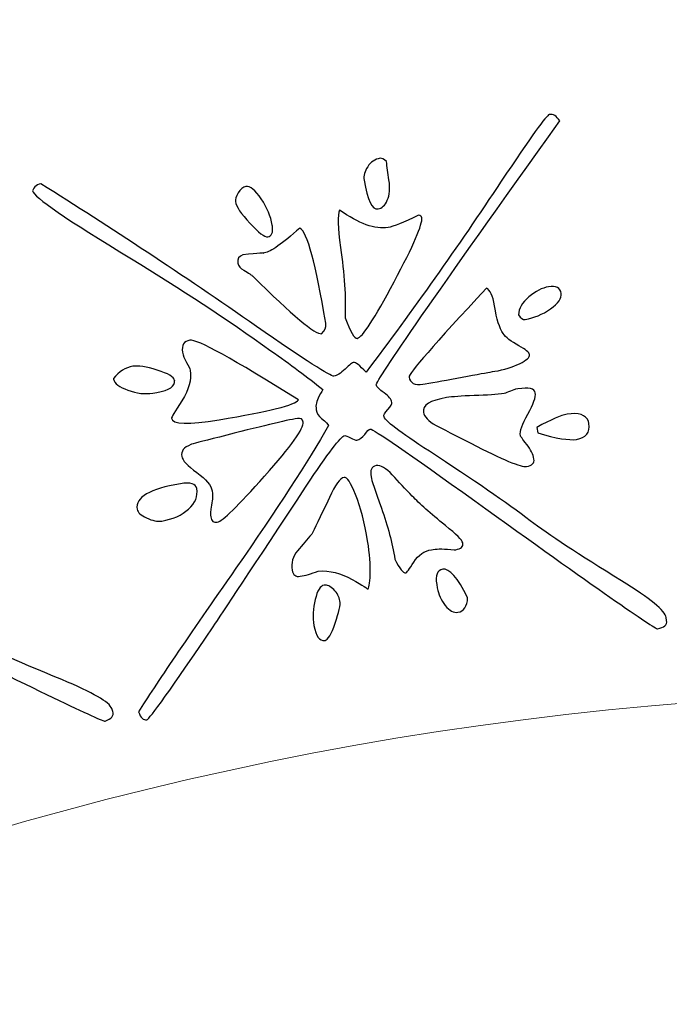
# Model space of a CAD drawing. Header units: millimetres. Extents: x -252 to 241, y -136 to 236.
# Tile 34 of 70: x -168.83 to -164.61, y 8.85 to 15.25. Entities that reach past the tile are written whole.
import ezdxf

# ---------------------------------------------------------------- set-up
doc = ezdxf.new("R2010")
doc.units = ezdxf.units.MM
doc.header["$MEASUREMENT"] = 0
doc.layers.add('Layer 1', color=7, linetype='Continuous')

msp = doc.modelspace()

# ---------------------------------------------------------------- linework, layer by layer
at = {"layer": 'Layer 1', "color": 3, "lineweight": 9}
for points, knots in [([(-73.4539, -53.3216), (-73.4539, -53.3216), (-73.4539, -56.715), (-73.4539, -56.715), (-73.4539, -56.715), (-80.2408, -56.715), (-80.2408, -56.715), (-80.2408, -56.715), (-80.2408, -53.3368), (-80.2408, -53.3368), (-80.2408, -53.3368), (-83.4412, -53.3368), (-83.4412, -53.3368), (-83.4412, -53.3368), (-83.4412, -56.715), (-83.4412, -56.715), (-83.4412, -56.715), (-87.0284, -56.715), (-87.0284, -56.715), (-87.0284, -56.715), (-87.0284, -53.3368), (-87.0284, -53.3368), (-87.0284, -53.3368), (-90.2288, -53.3368), (-90.2288, -53.3368), (-90.2288, -53.3368), (-90.2288, -56.715), (-90.2288, -56.715), (-90.2288, -56.715), (-93.8153, -56.715), (-93.8153, -56.715), (-93.8153, -56.715), (-93.8153, -53.3368), (-93.8153, -53.3368), (-93.8153, -53.3368), (-154.1665, -53.3368), (-154.1665, -53.3368), (-154.1665, -53.3368), (-154.1666, -56.715), (-154.1666, -56.715), (-154.1666, -56.715), (-157.7539, -56.715), (-157.7539, -56.715), (-157.7539, -56.715), (-157.7539, -53.3368), (-157.7539, -53.3368), (-157.7539, -53.3368), (-160.9543, -53.3368), (-160.9543, -53.3368), (-160.9543, -53.3368), (-160.9543, -56.715), (-160.9543, -56.715), (-160.9543, -56.715), (-164.5408, -56.715), (-164.5408, -56.715), (-164.5408, -56.715), (-164.5408, -53.3368), (-164.5408, -53.3368), (-164.5408, -53.3368), (-167.7412, -53.3368), (-167.7412, -53.3368), (-167.7412, -53.3368), (-167.7412, -56.715), (-167.7412, -56.715), (-167.7412, -56.715), (-171.3285, -56.715), (-171.3285, -56.715), (-171.3285, -56.715), (-171.3285, -53.3368), (-171.3285, -53.3368), (-171.3285, -53.3368), (-231.6645, -53.3368), (-231.6645, -53.3368), (-231.6645, -53.3368), (-231.6645, -56.715), (-231.6645, -56.715), (-231.6645, -56.715), (-235.2662, -56.715), (-235.2662, -56.715), (-235.2662, -56.715), (-235.2662, -53.3368), (-235.2662, -53.3368), (-235.2662, -53.3368), (-238.4666, -53.3368), (-238.4666, -53.3368), (-238.4666, -53.3368), (-238.4666, -56.715), (-238.4666, -56.715), (-238.4666, -56.715), (-242.0534, -56.715), (-242.0534, -56.715), (-242.0534, -56.715), (-242.0534, -53.3368), (-242.0534, -53.3368), (-242.0534, -53.3368), (-245.2538, -53.3368), (-245.2538, -53.3368), (-245.2538, -53.3368), (-245.2538, -56.715), (-245.2538, -56.715), (-245.2538, -56.715), (-252.0411, -56.715), (-252.0411, -56.715), (-252.0411, -56.715), (-252.0412, -53.3216), (-252.0412, -53.3216), (-252.0412, -53.3216), (-248.663, -53.3216), (-248.663, -53.3216), (-248.663, -53.3216), (-248.663, -50.1203), (-248.663, -50.1203), (-248.663, -50.1203), (-252.0412, -50.1203), (-252.0412, -50.1203), (-252.0412, -50.1203), (-252.0412, -46.5339), (-252.0412, -46.5339), (-252.0412, -46.5339), (-248.663, -46.5339), (-248.663, -46.5339), (-248.663, -46.5339), (-248.663, -43.3335), (-248.663, -43.3335), (-248.663, -43.3335), (-252.0412, -43.3335), (-252.0412, -43.3335), (-252.0412, -43.3335), (-252.0412, -39.747), (-252.0412, -39.747), (-252.0412, -39.747), (-248.663, -39.747), (-248.663, -39.747), (-248.663, -39.747), (-248.663, 17.2489), (-248.663, 17.2489), (-248.663, 17.2489), (-252.0412, 17.2489), (-252.0412, 17.2489), (-252.0412, 17.2489), (-252.0412, 20.8354), (-252.0412, 20.8354), (-252.0412, 20.8354), (-248.663, 20.8354), (-248.663, 20.8354), (-248.663, 20.8354), (-248.663, 24.0366), (-248.663, 24.0366), (-248.663, 24.0366), (-252.0412, 24.0366), (-252.0412, 24.0366), (-252.0412, 24.0366), (-252.0412, 27.6231), (-252.0412, 27.6231), (-252.0412, 27.6231), (-248.663, 27.6231), (-248.663, 27.6231), (-248.663, 27.6231), (-248.663, 30.8235), (-248.663, 30.8235), (-248.663, 30.8235), (-252.0412, 30.8235), (-252.0412, 30.8235), (-252.0412, 30.8235), (-252.0412, 34.217), (-252.0412, 34.217), (-252.0412, 34.217), (-245.2539, 34.217), (-245.2539, 34.217), (-245.2539, 34.217), (-245.2538, 30.8388), (-245.2538, 30.8388), (-245.2538, 30.8388), (-242.0534, 30.8388), (-242.0534, 30.8388), (-242.0534, 30.8388), (-242.0534, 34.217), (-242.0534, 34.217), (-242.0534, 34.217), (-238.4666, 34.217), (-238.4666, 34.217), (-238.4666, 34.217), (-238.4666, 30.8388), (-238.4666, 30.8388), (-238.4666, 30.8388), (-235.2662, 30.8388), (-235.2662, 30.8388), (-235.2662, 30.8388), (-235.2662, 34.217), (-235.2662, 34.217), (-235.2662, 34.217), (-231.6645, 34.217), (-231.6645, 34.217), (-231.6645, 34.217), (-231.6645, 30.8388), (-231.6645, 30.8388), (-231.6645, 30.8388), (-171.1346, 30.8388), (-171.1346, 30.8388), (-171.1346, 30.8388), (-171.1346, 34.217), (-171.1346, 34.217), (-171.1346, 34.217), (-167.7412, 34.217), (-167.7412, 34.217), (-167.7412, 34.217), (-167.7412, 30.8388), (-167.7412, 30.8388), (-167.7412, 30.8388), (-164.5408, 30.8388), (-164.5408, 30.8388), (-164.5408, 30.8388), (-164.5408, 34.217), (-164.5408, 34.217), (-164.5408, 34.217), (-160.9543, 34.217), (-160.9543, 34.217), (-160.9543, 34.217), (-160.9543, 30.8388), (-160.9543, 30.8388), (-160.9543, 30.8388), (-157.7539, 30.8388), (-157.7539, 30.8388), (-157.7539, 30.8388), (-157.7539, 34.217), (-157.7539, 34.217), (-157.7539, 34.217), (-154.1666, 34.217), (-154.1666, 34.217), (-154.1666, 34.217), (-154.1666, 30.8388), (-154.1666, 30.8388), (-154.1666, 30.8388), (-93.8154, 30.8388), (-93.8154, 30.8388), (-93.8154, 30.8388), (-93.8153, 34.217), (-93.8153, 34.217), (-93.8153, 34.217), (-90.2288, 34.217), (-90.2288, 34.217), (-90.2288, 34.217), (-90.2288, 30.8388), (-90.2288, 30.8388), (-90.2288, 30.8388), (-87.0284, 30.8388), (-87.0284, 30.8388), (-87.0284, 30.8388), (-87.0284, 34.217), (-87.0284, 34.217), (-87.0284, 34.217), (-83.4412, 34.217), (-83.4412, 34.217), (-83.4412, 34.217), (-83.4412, 30.8388), (-83.4412, 30.8388), (-83.4412, 30.8388), (-80.2408, 30.8388), (-80.2408, 30.8388), (-80.2408, 30.8388), (-80.2408, 34.217), (-80.2408, 34.217), (-80.2408, 34.217), (-73.4539, 34.217), (-73.4539, 34.217), (-73.4539, 34.217), (-73.4539, 30.8235), (-73.4539, 30.8235), (-73.4539, 30.8235), (-76.8321, 30.8235), (-76.8321, 30.8235), (-76.8321, 30.8235), (-76.8321, 27.6231), (-76.8321, 27.6231), (-76.8321, 27.6231), (-73.4539, 27.6231), (-73.4539, 27.6231), (-73.4539, 27.6231), (-73.4539, 24.0366), (-73.4539, 24.0366), (-73.4539, 24.0366), (-76.8321, 24.0366), (-76.8321, 24.0366), (-76.8321, 24.0366), (-76.8321, 20.8354), (-76.8321, 20.8354), (-76.8321, 20.8354), (-73.4539, 20.8354), (-73.4539, 20.8354), (-73.4539, 20.8354), (-73.4539, 17.2489), (-73.4539, 17.2489), (-73.4539, 17.2489), (-76.8321, 17.2489), (-76.8321, 17.2489), (-76.8321, 17.2489), (-76.8321, -39.747), (-76.8321, -39.747), (-76.8321, -39.747), (-73.4539, -39.747), (-73.4539, -39.747), (-73.4539, -39.747), (-73.4539, -43.3335), (-73.4539, -43.3335), (-73.4539, -43.3335), (-76.8321, -43.3335), (-76.8321, -43.3335), (-76.8321, -43.3335), (-76.8321, -46.5339), (-76.8321, -46.5339), (-76.8321, -46.5339), (-73.4539, -46.5339), (-73.4539, -46.5339), (-73.4539, -46.5339), (-73.4539, -50.1203), (-73.4539, -50.1203), (-73.4539, -50.1203), (-76.8321, -50.1203), (-76.8321, -50.1203), (-76.8321, -50.1203), (-76.8321, -53.3216), (-76.8321, -53.3216), (-76.8321, -53.3216), (-73.4539, -53.3216), (-73.4539, -53.3216)], [0, 0, 0, 0, 0.009259, 0.009259, 0.009259, 0.018519, 0.018519, 0.018519, 0.027778, 0.027778, 0.027778, 0.037037, 0.037037, 0.037037, 0.046296, 0.046296, 0.046296, 0.055556, 0.055556, 0.055556, 0.064815, 0.064815, 0.064815, 0.074074, 0.074074, 0.074074, 0.083333, 0.083333, 0.083333, 0.092593, 0.092593, 0.092593, 0.101852, 0.101852, 0.101852, 0.111111, 0.111111, 0.111111, 0.12037, 0.12037, 0.12037, 0.12963, 0.12963, 0.12963, 0.138889, 0.138889, 0.138889, 0.148148, 0.148148, 0.148148, 0.157407, 0.157407, 0.157407, 0.166667, 0.166667, 0.166667, 0.175926, 0.175926, 0.175926, 0.185185, 0.185185, 0.185185, 0.194444, 0.194444, 0.194444, 0.203704, 0.203704, 0.203704, 0.212963, 0.212963, 0.212963, 0.222222, 0.222222, 0.222222, 0.231481, 0.231481, 0.231481, 0.240741, 0.240741, 0.240741, 0.25, 0.25, 0.25, 0.259259, 0.259259, 0.259259, 0.268519, 0.268519, 0.268519, 0.277778, 0.277778, 0.277778, 0.287037, 0.287037, 0.287037, 0.296296, 0.296296, 0.296296, 0.305556, 0.305556, 0.305556, 0.314815, 0.314815, 0.314815, 0.324074, 0.324074, 0.324074, 0.333333, 0.333333, 0.333333, 0.342593, 0.342593, 0.342593, 0.351852, 0.351852, 0.351852, 0.361111, 0.361111, 0.361111, 0.37037, 0.37037, 0.37037, 0.37963, 0.37963, 0.37963, 0.388889, 0.388889, 0.388889, 0.398148, 0.398148, 0.398148, 0.407407, 0.407407, 0.407407, 0.416667, 0.416667, 0.416667, 0.425926, 0.425926, 0.425926, 0.435185, 0.435185, 0.435185, 0.444444, 0.444444, 0.444444, 0.453704, 0.453704, 0.453704, 0.462963, 0.462963, 0.462963, 0.472222, 0.472222, 0.472222, 0.481481, 0.481481, 0.481481, 0.490741, 0.490741, 0.490741, 0.5, 0.5, 0.5, 0.509259, 0.509259, 0.509259, 0.518519, 0.518519, 0.518519, 0.527778, 0.527778, 0.527778, 0.537037, 0.537037, 0.537037, 0.546296, 0.546296, 0.546296, 0.555556, 0.555556, 0.555556, 0.564815, 0.564815, 0.564815, 0.574074, 0.574074, 0.574074, 0.583333, 0.583333, 0.583333, 0.592593, 0.592593, 0.592593, 0.601852, 0.601852, 0.601852, 0.611111, 0.611111, 0.611111, 0.62037, 0.62037, 0.62037, 0.62963, 0.62963, 0.62963, 0.638889, 0.638889, 0.638889, 0.648148, 0.648148, 0.648148, 0.657407, 0.657407, 0.657407, 0.666667, 0.666667, 0.666667, 0.675926, 0.675926, 0.675926, 0.685185, 0.685185, 0.685185, 0.694444, 0.694444, 0.694444, 0.703704, 0.703704, 0.703704, 0.712963, 0.712963, 0.712963, 0.722222, 0.722222, 0.722222, 0.731481, 0.731481, 0.731481, 0.740741, 0.740741, 0.740741, 0.75, 0.75, 0.75, 0.759259, 0.759259, 0.759259, 0.768519, 0.768519, 0.768519, 0.777778, 0.777778, 0.777778, 0.787037, 0.787037, 0.787037, 0.796296, 0.796296, 0.796296, 0.805556, 0.805556, 0.805556, 0.814815, 0.814815, 0.814815, 0.824074, 0.824074, 0.824074, 0.833333, 0.833333, 0.833333, 0.842593, 0.842593, 0.842593, 0.851852, 0.851852, 0.851852, 0.861111, 0.861111, 0.861111, 0.87037, 0.87037, 0.87037, 0.87963, 0.87963, 0.87963, 0.888889, 0.888889, 0.888889, 0.898148, 0.898148, 0.898148, 0.907407, 0.907407, 0.907407, 0.916667, 0.916667, 0.916667, 0.925926, 0.925926, 0.925926, 0.935185, 0.935185, 0.935185, 0.944444, 0.944444, 0.944444, 0.953704, 0.953704, 0.953704, 0.962963, 0.962963, 0.962963, 0.972222, 0.972222, 0.972222, 0.981481, 0.981481, 0.981481, 0.990741, 0.990741, 0.990741, 1, 1, 1, 1]), ([(-184.8769, -11.249), (-184.8769, 0.965), (-174.9616, 10.8812), (-162.7476, 10.8812), (-150.5336, 10.8812), (-140.6174, 0.965), (-140.6174, -11.249), (-140.6174, -23.4622), (-150.5336, -33.3783), (-162.7476, -33.3783), (-174.9616, -33.3783), (-184.8769, -23.4621), (-184.8769, -11.249)], [0, 0, 0, 0, 0.25, 0.25, 0.25, 0.5, 0.5, 0.5, 0.75, 0.75, 0.75, 1, 1, 1, 1])]:
    msp.add_open_spline(points, degree=3, knots=knots, dxfattribs=at)
at = {"layer": 'Layer 1', "color": 5}
for points, knots in [([(-164.6314, 11.3483), (-164.6266, 11.3191), (-164.646, 11.3013), (-164.6903, 11.2941), (-164.707, 11.2914), (-165.1031, 11.5681), (-165.877, 12.1245), (-166.3135, 12.4383), (-166.5406, 12.5943), (-166.5573, 12.5915), (-166.5648, 12.5903), (-166.5767, 12.5789), (-166.5929, 12.5574), (-166.6099, 12.5357), (-166.626, 12.5237), (-166.6435, 12.5208), (-166.6535, 12.5192), (-166.6672, 12.5238), (-166.6852, 12.5346), (-166.7033, 12.5454), (-166.7161, 12.5501), (-166.7227, 12.5491), (-166.7478, 12.545), (-166.8311, 12.4353), (-166.9734, 12.2199), (-167.32, 11.6948), (-167.5216, 11.3908), (-167.5781, 11.306), (-167.8483, 10.9067), (-167.9921, 10.7056), (-168.0088, 10.7028), (-168.0305, 10.6992), (-168.0487, 10.716), (-168.0626, 10.7541), (-167.9532, 10.9298), (-167.7423, 11.2406), (-167.4301, 11.6871), (-167.1626, 12.0714), (-166.9618, 12.3805), (-166.8277, 12.6152), (-166.8313, 12.6215), (-166.8459, 12.6371), (-166.8728, 12.6602), (-166.8927, 12.6767), (-166.9044, 12.6962), (-166.908, 12.7179), (-166.9128, 12.7471), (-166.9071, 12.7755), (-166.8903, 12.804), (-166.8734, 12.8316), (-166.8655, 12.8467), (-166.8659, 12.8492), (-166.9636, 12.9276), (-167.0761, 13.0122), (-167.2031, 13.1012), (-167.487, 13.3053), (-167.7888, 13.5039), (-168.1078, 13.6971), (-168.5297, 13.9533), (-168.7443, 14.1009), (-168.7506, 14.1394), (-168.7514, 14.1444), (-168.7468, 14.1529), (-168.7359, 14.165), (-168.7257, 14.1761), (-168.7123, 14.1834), (-168.6981, 14.1858), (-168.2442, 13.9022), (-167.7768, 13.5934), (-167.2967, 13.2593), (-166.9813, 13.0406), (-166.8135, 12.9325), (-166.7934, 12.9358), (-166.7742, 12.9389), (-166.7492, 12.9542), (-166.7203, 12.9821), (-166.6913, 13.0092), (-166.673, 13.0233), (-166.6655, 13.0245), (-166.653, 13.0265), (-166.6264, 13.006), (-166.5841, 12.9623), (-166.2815, 13.3626), (-165.9887, 13.776), (-165.7058, 14.2023), (-165.5149, 14.4883), (-165.4108, 14.6332), (-165.394, 14.6359), (-165.3689, 14.64), (-165.347, 14.6264), (-165.3263, 14.5946), (-166.1249, 13.4758), (-166.5221, 12.9038), (-166.5181, 12.8796), (-166.5161, 12.8671), (-166.4995, 12.85), (-166.4676, 12.8278), (-166.4365, 12.8054), (-166.4193, 12.7842), (-166.4162, 12.765), (-166.415, 12.7575), (-166.4236, 12.7423), (-166.4431, 12.7194), (-166.4615, 12.6958), (-166.4705, 12.6823), (-166.4697, 12.6773), (-166.4649, 12.6481), (-166.3658, 12.5716), (-166.1731, 12.4478), (-165.8879, 12.2619), (-165.6694, 12.1115), (-165.5175, 11.9956), (-165.4002, 11.9075), (-165.2029, 11.7768), (-164.9244, 11.6053), (-164.7382, 11.4899), (-164.6413, 11.4114), (-164.6341, 11.3671), (-164.6341, 11.3671), (-164.6314, 11.3483), (-164.6314, 11.3483)], [0, 0, 0, 0, 0.025, 0.025, 0.025, 0.05, 0.05, 0.05, 0.075, 0.075, 0.075, 0.1, 0.1, 0.1, 0.125, 0.125, 0.125, 0.15, 0.15, 0.15, 0.175, 0.175, 0.175, 0.2, 0.2, 0.2, 0.225, 0.225, 0.225, 0.25, 0.25, 0.25, 0.275, 0.275, 0.275, 0.3, 0.3, 0.3, 0.325, 0.325, 0.325, 0.35, 0.35, 0.35, 0.375, 0.375, 0.375, 0.4, 0.4, 0.4, 0.425, 0.425, 0.425, 0.45, 0.45, 0.45, 0.475, 0.475, 0.475, 0.5, 0.5, 0.5, 0.525, 0.525, 0.525, 0.55, 0.55, 0.55, 0.575, 0.575, 0.575, 0.6, 0.6, 0.6, 0.625, 0.625, 0.625, 0.65, 0.65, 0.65, 0.675, 0.675, 0.675, 0.7, 0.7, 0.7, 0.725, 0.725, 0.725, 0.75, 0.75, 0.75, 0.775, 0.775, 0.775, 0.8, 0.8, 0.8, 0.825, 0.825, 0.825, 0.85, 0.85, 0.85, 0.875, 0.875, 0.875, 0.9, 0.9, 0.9, 0.925, 0.925, 0.925, 0.95, 0.95, 0.95, 0.975, 0.975, 0.975, 1, 1, 1, 1]), ([(-166.4513, 14.3314), (-166.4482, 14.2967), (-166.4433, 14.2564), (-166.4358, 14.2104), (-166.4269, 14.1561), (-166.4301, 14.1127), (-166.4461, 14.0792), (-166.4611, 14.045), (-166.482, 14.0261), (-166.5063, 14.0222), (-166.5447, 14.0159), (-166.5756, 14.0786), (-166.597, 14.2098), (-166.6014, 14.2365), (-166.5933, 14.2662), (-166.5735, 14.2969), (-166.5536, 14.3276), (-166.5266, 14.3457), (-166.4923, 14.3513), (-166.4823, 14.3529), (-166.4691, 14.3457), (-166.4513, 14.3314)], [0, 0, 0, 0, 0.142857, 0.142857, 0.142857, 0.285714, 0.285714, 0.285714, 0.428571, 0.428571, 0.428571, 0.571429, 0.571429, 0.571429, 0.714286, 0.714286, 0.714286, 0.857143, 0.857143, 0.857143, 1, 1, 1, 1]), ([(-167.1931, 13.9099), (-167.1864, 13.869), (-167.1964, 13.8459), (-167.2231, 13.8415), (-167.2432, 13.8382), (-167.2813, 13.8672), (-167.3386, 13.929), (-167.3967, 13.9907), (-167.4276, 14.038), (-167.4328, 14.0697), (-167.4351, 14.0839), (-167.4298, 14.1037), (-167.4147, 14.1267), (-167.3997, 14.1506), (-167.384, 14.1643), (-167.3664, 14.1672), (-167.3372, 14.172), (-167.3036, 14.1449), (-167.265, 14.0877), (-167.2273, 14.0304), (-167.2034, 13.9734), (-167.1943, 13.9174), (-167.1943, 13.9174), (-167.1931, 13.9099), (-167.1931, 13.9099)], [0, 0, 0, 0, 0.125, 0.125, 0.125, 0.25, 0.25, 0.25, 0.375, 0.375, 0.375, 0.5, 0.5, 0.5, 0.625, 0.625, 0.625, 0.75, 0.75, 0.75, 0.875, 0.875, 0.875, 1, 1, 1, 1]), ([(-166.2222, 13.9639), (-166.2158, 13.9246), (-166.2755, 13.7862), (-166.4021, 13.5476), (-166.5287, 13.309), (-166.6083, 13.187), (-166.6425, 13.1814), (-166.6592, 13.1787), (-166.6854, 13.2233), (-166.721, 13.3153), (-166.7153, 13.4483), (-166.7248, 13.6012), (-166.7502, 13.7721), (-166.7689, 13.902), (-166.7708, 13.9823), (-166.7564, 14.0147), (-166.6311, 13.9254), (-166.5263, 13.8876), (-166.4411, 13.9015), (-166.4068, 13.9071), (-166.3418, 13.934), (-166.2442, 13.9826), (-166.2317, 13.9795), (-166.2238, 13.9731), (-166.2223, 13.9639), (-166.2223, 13.9639), (-166.2222, 13.9639), (-166.2222, 13.9639)], [0, 0, 0, 0, 0.111111, 0.111111, 0.111111, 0.222222, 0.222222, 0.222222, 0.333333, 0.333333, 0.333333, 0.444444, 0.444444, 0.444444, 0.555556, 0.555556, 0.555556, 0.666667, 0.666667, 0.666667, 0.777778, 0.777778, 0.777778, 0.888889, 0.888889, 0.888889, 1, 1, 1, 1]), ([(-168.2303, 10.7576), (-168.2209, 10.7295), (-168.2379, 10.7086), (-168.2797, 10.6946), (-168.2958, 10.6892), (-168.7314, 10.8983), (-169.5849, 11.3224), (-170.0664, 11.5616), (-170.3156, 11.6788), (-170.3317, 11.6734), (-170.3389, 11.671), (-170.3488, 11.6578), (-170.3621, 11.6337), (-170.3746, 11.6098), (-170.3893, 11.5951), (-170.4054, 11.5897), (-170.415, 11.5865), (-170.4292, 11.5888), (-170.4488, 11.5966), (-170.4684, 11.6043), (-170.4818, 11.607), (-170.489, 11.6045), (-170.5123, 11.5967), (-170.5768, 11.475), (-170.6822, 11.2386), (-170.9405, 10.665), (-171.0901, 10.3315), (-171.1317, 10.2399), (-171.3338, 9.8022), (-171.4433, 9.5805), (-171.4594, 9.5751), (-171.4803, 9.5681), (-171.5009, 9.5817), (-171.5208, 9.617), (-171.441, 9.8073), (-171.2841, 10.1485), (-171.0473, 10.6399), (-170.8451, 11.0616), (-170.6971, 11.3998), (-170.6024, 11.6523), (-170.6072, 11.6587), (-170.6241, 11.6718), (-170.6544, 11.6902), (-170.6767, 11.7033), (-170.6914, 11.7206), (-170.6984, 11.7415), (-170.7078, 11.7696), (-170.7068, 11.7985), (-170.6946, 11.8285), (-170.6826, 11.8593), (-170.6773, 11.8754), (-170.6779, 11.877), (-170.7873, 11.9394), (-170.912, 12.0047), (-171.0524, 12.0718), (-171.3647, 12.2276), (-171.6947, 12.3749), (-172.0404, 12.5132), (-172.4992, 12.6984), (-172.7341, 12.8097), (-172.7465, 12.8467), (-172.7481, 12.8515), (-172.7449, 12.8606), (-172.7359, 12.8735), (-172.7279, 12.8869), (-172.7167, 12.896), (-172.7022, 12.9009), (-172.2085, 12.6944), (-171.6974, 12.4651), (-171.1695, 12.2129), (-170.8226, 12.0472), (-170.6398, 11.9684), (-170.6206, 11.9749), (-170.6021, 11.9811), (-170.5808, 11.9999), (-170.5557, 12.0316), (-170.5317, 12.0638), (-170.5159, 12.0807), (-170.5087, 12.0831), (-170.4975, 12.0869), (-170.4672, 12.0712), (-170.4184, 12.0349), (-170.1844, 12.4789), (-169.962, 12.9332), (-169.7519, 13.4004), (-169.6097, 13.7135), (-169.5303, 13.8732), (-169.5143, 13.8786), (-169.491, 13.8864), (-169.4664, 13.8768), (-169.4417, 13.8485), (-170.0483, 12.6156), (-170.3479, 11.987), (-170.3401, 11.9638), (-170.3361, 11.9518), (-170.317, 11.9376), (-170.2827, 11.9206), (-170.2484, 11.9036), (-170.2272, 11.8857), (-170.221, 11.8672), (-170.2186, 11.86), (-170.2255, 11.8434), (-170.2402, 11.8179), (-170.2546, 11.7916), (-170.2612, 11.7769), (-170.2596, 11.7721), (-170.2502, 11.744), (-170.1408, 11.6843), (-169.9298, 11.5935), (-169.6183, 11.4561), (-169.3784, 11.3429), (-169.2098, 11.2531), (-169.0806, 11.1849), (-168.864, 11.088), (-168.5614, 10.9637), (-168.359, 10.8799), (-168.2505, 10.8172), (-168.2364, 10.7755), (-168.2364, 10.7755), (-168.2303, 10.7576), (-168.2303, 10.7576)], [0, 0, 0, 0, 0.025, 0.025, 0.025, 0.05, 0.05, 0.05, 0.075, 0.075, 0.075, 0.1, 0.1, 0.1, 0.125, 0.125, 0.125, 0.15, 0.15, 0.15, 0.175, 0.175, 0.175, 0.2, 0.2, 0.2, 0.225, 0.225, 0.225, 0.25, 0.25, 0.25, 0.275, 0.275, 0.275, 0.3, 0.3, 0.3, 0.325, 0.325, 0.325, 0.35, 0.35, 0.35, 0.375, 0.375, 0.375, 0.4, 0.4, 0.4, 0.425, 0.425, 0.425, 0.45, 0.45, 0.45, 0.475, 0.475, 0.475, 0.5, 0.5, 0.5, 0.525, 0.525, 0.525, 0.55, 0.55, 0.55, 0.575, 0.575, 0.575, 0.6, 0.6, 0.6, 0.625, 0.625, 0.625, 0.65, 0.65, 0.65, 0.675, 0.675, 0.675, 0.7, 0.7, 0.7, 0.725, 0.725, 0.725, 0.75, 0.75, 0.75, 0.775, 0.775, 0.775, 0.8, 0.8, 0.8, 0.825, 0.825, 0.825, 0.85, 0.85, 0.85, 0.875, 0.875, 0.875, 0.9, 0.9, 0.9, 0.925, 0.925, 0.925, 0.95, 0.95, 0.95, 0.975, 0.975, 0.975, 1, 1, 1, 1]), ([(-166.8453, 13.2727), (-166.842, 13.2526), (-166.8507, 13.2324), (-166.8731, 13.2115), (-166.914, 13.2048), (-167.0631, 13.3297), (-167.3203, 13.5854), (-167.3264, 13.5913), (-167.3457, 13.6044), (-167.3791, 13.6247), (-167.4015, 13.6356), (-167.4134, 13.6508), (-167.4167, 13.6709), (-167.4211, 13.6976), (-167.4103, 13.7157), (-167.3844, 13.7251), (-167.2812, 13.7342), (-167.2381, 13.7379), (-167.2548, 13.7351), (-167.2548, 13.7351), (-167.2438, 13.7369), (-167.2438, 13.7369), (-167.2045, 13.7433), (-167.1284, 13.7969), (-167.0145, 13.8979), (-166.9659, 13.8733), (-166.9099, 13.6671), (-166.8465, 13.2794), (-166.8465, 13.2794), (-166.8453, 13.2727), (-166.8453, 13.2727)], [0, 0, 0, 0, 0.1, 0.1, 0.1, 0.2, 0.2, 0.2, 0.3, 0.3, 0.3, 0.4, 0.4, 0.4, 0.5, 0.5, 0.5, 0.6, 0.6, 0.6, 0.7, 0.7, 0.7, 0.8, 0.8, 0.8, 0.9, 0.9, 0.9, 1, 1, 1, 1]), ([(-165.522, 13.0755), (-165.5193, 13.0588), (-165.5409, 13.039), (-165.587, 13.0168), (-165.6338, 12.9937), (-165.6869, 12.9773), (-165.7479, 12.9673), (-165.7479, 12.9673), (-165.763, 12.9649), (-165.763, 12.9649), (-165.7964, 12.9594), (-165.8623, 12.9478), (-165.9597, 12.9293), (-166.0571, 12.9108), (-166.1371, 12.8969), (-166.2006, 12.8865), (-166.2006, 12.8865), (-166.2148, 12.8842), (-166.2148, 12.8842), (-166.2683, 12.8755), (-166.2982, 12.8903), (-166.3046, 12.9296), (-166.3082, 12.9513), (-166.1405, 13.1434), (-165.8027, 13.5067), (-165.7782, 13.4987), (-165.7607, 13.4595), (-165.7496, 13.3918), (-165.7357, 13.3066), (-165.7173, 13.2469), (-165.6946, 13.2129), (-165.6777, 13.1882), (-165.6433, 13.1612), (-165.5913, 13.132), (-165.5472, 13.1092), (-165.5245, 13.0906), (-165.522, 13.0756), (-165.522, 13.0756), (-165.522, 13.0755), (-165.522, 13.0755)], [0, 0, 0, 0, 0.076923, 0.076923, 0.076923, 0.153846, 0.153846, 0.153846, 0.230769, 0.230769, 0.230769, 0.307692, 0.307692, 0.307692, 0.384615, 0.384615, 0.384615, 0.461538, 0.461538, 0.461538, 0.538462, 0.538462, 0.538462, 0.615385, 0.615385, 0.615385, 0.692308, 0.692308, 0.692308, 0.769231, 0.769231, 0.769231, 0.846154, 0.846154, 0.846154, 0.923077, 0.923077, 0.923077, 1, 1, 1, 1]), ([(-165.3168, 13.4737), (-165.3116, 13.4419), (-165.3344, 13.4082), (-165.386, 13.3723), (-165.4376, 13.3364), (-165.4931, 13.3136), (-165.5516, 13.3041), (-165.5658, 13.3018), (-165.5803, 13.3114), (-165.5942, 13.334), (-165.5931, 13.3745), (-165.5703, 13.4134), (-165.5266, 13.4506), (-165.4829, 13.4878), (-165.4401, 13.5093), (-165.3983, 13.5162), (-165.3498, 13.5241), (-165.3227, 13.5105), (-165.3167, 13.4738), (-165.3167, 13.4738), (-165.3168, 13.4737), (-165.3168, 13.4737)], [0, 0, 0, 0, 0.142857, 0.142857, 0.142857, 0.285714, 0.285714, 0.285714, 0.428571, 0.428571, 0.428571, 0.571429, 0.571429, 0.571429, 0.714286, 0.714286, 0.714286, 0.857143, 0.857143, 0.857143, 1, 1, 1, 1]), ([(-167.0242, 12.7819), (-167.0411, 12.7491), (-167.2133, 12.7055), (-167.5392, 12.6522), (-167.7389, 12.6196), (-167.8423, 12.6224), (-167.8487, 12.6617), (-167.8495, 12.6667), (-167.8274, 12.7046), (-167.7807, 12.7758), (-167.735, 12.8476), (-167.7174, 12.9131), (-167.7273, 12.9741), (-167.7289, 12.9841), (-167.7368, 13.0009), (-167.7502, 13.0253), (-167.7643, 13.0487), (-167.773, 13.0705), (-167.7763, 13.0905), (-167.7838, 13.1365), (-167.7676, 13.1631), (-167.7291, 13.1694), (-167.6823, 13.177), (-167.4475, 13.0473), (-167.024, 12.7819), (-167.024, 12.7819), (-167.0242, 12.7819), (-167.0242, 12.7819)], [0, 0, 0, 0, 0.111111, 0.111111, 0.111111, 0.222222, 0.222222, 0.222222, 0.333333, 0.333333, 0.333333, 0.444444, 0.444444, 0.444444, 0.555556, 0.555556, 0.555556, 0.666667, 0.666667, 0.666667, 0.777778, 0.777778, 0.777778, 0.888889, 0.888889, 0.888889, 1, 1, 1, 1]), ([(-167.829, 12.9086), (-167.8227, 12.8702), (-167.8612, 12.8433), (-167.9439, 12.8298), (-167.9439, 12.8298), (-167.969, 12.8256), (-167.969, 12.8256), (-168.0208, 12.8171), (-168.0751, 12.8237), (-168.1317, 12.8445), (-168.1891, 12.8651), (-168.2195, 12.8885), (-168.224, 12.9161), (-168.224, 12.9161), (-168.2245, 12.9194), (-168.2245, 12.9194), (-168.19, 12.9654), (-168.148, 12.992), (-168.0987, 13), (-168.0653, 13.0055), (-168.0124, 12.9969), (-167.9411, 12.9751), (-167.8696, 12.9525), (-167.8327, 12.9311), (-167.829, 12.9085), (-167.829, 12.9085), (-167.829, 12.9086), (-167.829, 12.9086)], [0, 0, 0, 0, 0.111111, 0.111111, 0.111111, 0.222222, 0.222222, 0.222222, 0.333333, 0.333333, 0.333333, 0.444444, 0.444444, 0.444444, 0.555556, 0.555556, 0.555556, 0.666667, 0.666667, 0.666667, 0.777778, 0.777778, 0.777778, 0.888889, 0.888889, 0.888889, 1, 1, 1, 1]), ([(-165.4847, 12.8268), (-165.4803, 12.8001), (-165.4969, 12.7545), (-165.5334, 12.6893), (-165.5708, 12.624), (-165.5864, 12.5777), (-165.5816, 12.5484), (-165.5812, 12.5459), (-165.5679, 12.5275), (-165.5407, 12.4925), (-165.5137, 12.4583), (-165.4982, 12.4265), (-165.4934, 12.3973), (-165.489, 12.3706), (-165.5052, 12.3542), (-165.542, 12.3482), (-165.5754, 12.3427), (-165.6969, 12.3932), (-165.9038, 12.4992), (-166.0489, 12.5733), (-166.1239, 12.6125), (-166.1296, 12.6159), (-166.1799, 12.6454), (-166.2068, 12.6736), (-166.2112, 12.7004), (-166.2188, 12.7472), (-166.1691, 12.7785), (-166.0613, 12.7961), (-166.0245, 12.8021), (-165.9652, 12.8067), (-165.8816, 12.8092), (-165.7979, 12.8117), (-165.7335, 12.8163), (-165.6867, 12.8239), (-165.6775, 12.8254), (-165.6637, 12.8302), (-165.6462, 12.8382), (-165.6285, 12.8454), (-165.6172, 12.8498), (-165.613, 12.8505), (-165.613, 12.8505), (-165.598, 12.8529), (-165.598, 12.8529), (-165.527, 12.8645), (-165.4896, 12.856), (-165.4848, 12.8268), (-165.4848, 12.8268), (-165.4847, 12.8268), (-165.4847, 12.8268)], [0, 0, 0, 0, 0.0625, 0.0625, 0.0625, 0.125, 0.125, 0.125, 0.1875, 0.1875, 0.1875, 0.25, 0.25, 0.25, 0.3125, 0.3125, 0.3125, 0.375, 0.375, 0.375, 0.4375, 0.4375, 0.4375, 0.5, 0.5, 0.5, 0.5625, 0.5625, 0.5625, 0.625, 0.625, 0.625, 0.6875, 0.6875, 0.6875, 0.75, 0.75, 0.75, 0.8125, 0.8125, 0.8125, 0.875, 0.875, 0.875, 0.9375, 0.9375, 0.9375, 1, 1, 1, 1]), ([(-165.1374, 12.6279), (-165.1278, 12.5694), (-165.1548, 12.535), (-165.2175, 12.5247), (-165.2643, 12.5171), (-165.348, 12.5308), (-165.4689, 12.5668), (-165.4689, 12.5668), (-165.4748, 12.6027), (-165.4748, 12.6027), (-165.3826, 12.6529), (-165.3178, 12.6815), (-165.2786, 12.688), (-165.2026, 12.7004), (-165.1563, 12.6848), (-165.14, 12.6429), (-165.14, 12.6429), (-165.1374, 12.6279), (-165.1374, 12.6279)], [0, 0, 0, 0, 0.166667, 0.166667, 0.166667, 0.333333, 0.333333, 0.333333, 0.5, 0.5, 0.5, 0.666667, 0.666667, 0.666667, 0.833333, 0.833333, 0.833333, 1, 1, 1, 1]), ([(-166.9928, 12.6369), (-166.9864, 12.5976), (-167.0694, 12.4811), (-167.2435, 12.2862), (-167.4167, 12.0915), (-167.5188, 11.9916), (-167.5505, 11.9864), (-167.5747, 11.9824), (-167.5895, 11.9938), (-167.5938, 12.0205), (-167.5961, 12.0347), (-167.5944, 12.0607), (-167.5876, 12.0979), (-167.5818, 12.1357), (-167.5797, 12.1652), (-167.5833, 12.187), (-167.5833, 12.187), (-167.584, 12.1912), (-167.584, 12.1912), (-167.5895, 12.2246), (-167.6234, 12.2645), (-167.684, 12.3095), (-167.7454, 12.3544), (-167.7777, 12.3894), (-167.7817, 12.4136), (-167.7873, 12.4479), (-167.7683, 12.4733), (-167.7231, 12.4909), (-167.716, 12.4946), (-167.6543, 12.5107), (-167.5364, 12.5403), (-167.2721, 12.6084), (-167.1037, 12.6488), (-167.0302, 12.6608), (-167.0085, 12.6644), (-166.996, 12.6561), (-166.9928, 12.6369)], [0, 0, 0, 0, 0.083333, 0.083333, 0.083333, 0.166667, 0.166667, 0.166667, 0.25, 0.25, 0.25, 0.333333, 0.333333, 0.333333, 0.416667, 0.416667, 0.416667, 0.5, 0.5, 0.5, 0.583333, 0.583333, 0.583333, 0.666667, 0.666667, 0.666667, 0.75, 0.75, 0.75, 0.833333, 0.833333, 0.833333, 0.916667, 0.916667, 0.916667, 1, 1, 1, 1]), ([(-165.956, 11.8524), (-165.952, 11.8282), (-165.9677, 11.8136), (-166.0011, 11.8081), (-166.0011, 11.8081), (-166.012, 11.8064), (-166.012, 11.8064), (-166.0732, 11.8136), (-166.1189, 11.8147), (-166.1481, 11.8099), (-166.1481, 11.8099), (-166.159, 11.8081), (-166.159, 11.8081), (-166.2058, 11.8005), (-166.2435, 11.7737), (-166.2737, 11.7276), (-166.3039, 11.6815), (-166.3207, 11.6582), (-166.3257, 11.6573), (-166.3432, 11.6544), (-166.367, 11.684), (-166.397, 11.7469), (-166.4141, 11.8513), (-166.4432, 11.9615), (-166.4845, 12.0775), (-166.5258, 12.1934), (-166.5488, 12.2609), (-166.5521, 12.2809), (-166.5592, 12.3244), (-166.5478, 12.3494), (-166.5186, 12.3541), (-166.4894, 12.3589), (-166.4543, 12.3389), (-166.4136, 12.2941), (-166.372, 12.2494), (-166.3293, 12.2032), (-166.2837, 12.1558), (-166.2382, 12.1083), (-166.1668, 12.0445), (-166.069, 11.9653), (-165.9969, 11.9076), (-165.9591, 11.87), (-165.9562, 11.8525), (-165.9562, 11.8525), (-165.956, 11.8524), (-165.956, 11.8524)], [0, 0, 0, 0, 0.066667, 0.066667, 0.066667, 0.133333, 0.133333, 0.133333, 0.2, 0.2, 0.2, 0.266667, 0.266667, 0.266667, 0.333333, 0.333333, 0.333333, 0.4, 0.4, 0.4, 0.466667, 0.466667, 0.466667, 0.533333, 0.533333, 0.533333, 0.6, 0.6, 0.6, 0.666667, 0.666667, 0.666667, 0.733333, 0.733333, 0.733333, 0.8, 0.8, 0.8, 0.866667, 0.866667, 0.866667, 0.933333, 0.933333, 0.933333, 1, 1, 1, 1]), ([(-167.684, 12.2048), (-167.6759, 12.1555), (-167.6936, 12.1114), (-167.7369, 12.0718), (-167.781, 12.032), (-167.8394, 12.0061), (-167.9121, 11.9943), (-167.9388, 11.9899), (-167.9717, 11.9966), (-168.0098, 12.0144), (-168.047, 12.0323), (-168.068, 12.0504), (-168.0713, 12.0704), (-168.084, 12.1481), (-167.9902, 12.2038), (-167.7904, 12.2364), (-167.7244, 12.2472), (-167.6892, 12.2366), (-167.684, 12.2049), (-167.684, 12.2049), (-167.684, 12.2048), (-167.684, 12.2048)], [0, 0, 0, 0, 0.142857, 0.142857, 0.142857, 0.285714, 0.285714, 0.285714, 0.428571, 0.428571, 0.428571, 0.571429, 0.571429, 0.571429, 0.714286, 0.714286, 0.714286, 0.857143, 0.857143, 0.857143, 1, 1, 1, 1]), ([(-166.574, 11.8646), (-166.5603, 11.781), (-166.5546, 11.7091), (-166.5574, 11.6477), (-166.5593, 11.5856), (-166.5652, 11.5538), (-166.5752, 11.5521), (-166.5702, 11.5529), (-166.6037, 11.574), (-166.6755, 11.6146), (-166.7475, 11.656), (-166.8199, 11.6742), (-166.8946, 11.6689), (-166.9416, 11.6518), (-166.9808, 11.6402), (-167.0126, 11.635), (-167.0418, 11.6302), (-167.0595, 11.6436), (-167.0647, 11.6754), (-167.0722, 11.7214), (-167.0602, 11.7636), (-167.0287, 11.8014), (-166.9971, 11.8392), (-166.9669, 11.875), (-166.9375, 11.9098), (-166.9222, 11.9372), (-166.8837, 12.0164), (-166.8226, 12.1465), (-166.7839, 12.23), (-166.7525, 12.2738), (-166.7274, 12.2779), (-166.7082, 12.281), (-166.6832, 12.2439), (-166.6534, 12.1665), (-166.619, 12.082), (-166.5932, 11.9816), (-166.574, 11.8646)], [0, 0, 0, 0, 0.083333, 0.083333, 0.083333, 0.166667, 0.166667, 0.166667, 0.25, 0.25, 0.25, 0.333333, 0.333333, 0.333333, 0.416667, 0.416667, 0.416667, 0.5, 0.5, 0.5, 0.583333, 0.583333, 0.583333, 0.666667, 0.666667, 0.666667, 0.75, 0.75, 0.75, 0.833333, 0.833333, 0.833333, 0.916667, 0.916667, 0.916667, 1, 1, 1, 1]), ([(-165.9245, 11.4972), (-165.927, 11.4393), (-165.9484, 11.4075), (-165.9877, 11.4011), (-166.0144, 11.3967), (-166.0417, 11.4112), (-166.0695, 11.4452), (-166.0975, 11.4801), (-166.1148, 11.5176), (-166.1216, 11.5594), (-166.1216, 11.5594), (-166.1252, 11.5811), (-166.1252, 11.5811), (-166.1352, 11.6421), (-166.1225, 11.675), (-166.0858, 11.6811), (-166.044, 11.6879), (-165.9903, 11.6272), (-165.9245, 11.4973), (-165.9245, 11.4973), (-165.9245, 11.4972), (-165.9245, 11.4972)], [0, 0, 0, 0, 0.142857, 0.142857, 0.142857, 0.285714, 0.285714, 0.285714, 0.428571, 0.428571, 0.428571, 0.571429, 0.571429, 0.571429, 0.714286, 0.714286, 0.714286, 0.857143, 0.857143, 0.857143, 1, 1, 1, 1]), ([(-166.7539, 11.4749), (-166.7498, 11.4498), (-166.76, 11.4018), (-166.7844, 11.3309), (-166.8095, 11.259), (-166.8318, 11.2219), (-166.851, 11.2188), (-166.8878, 11.2128), (-166.911, 11.245), (-166.9225, 11.3152), (-166.9314, 11.3695), (-166.9294, 11.4256), (-166.9149, 11.4837), (-166.9005, 11.5427), (-166.8816, 11.5741), (-166.8574, 11.578), (-166.8373, 11.5813), (-166.8168, 11.5709), (-166.7943, 11.5489), (-166.7717, 11.526), (-166.7583, 11.5016), (-166.7539, 11.4749)], [0, 0, 0, 0, 0.142857, 0.142857, 0.142857, 0.285714, 0.285714, 0.285714, 0.428571, 0.428571, 0.428571, 0.571429, 0.571429, 0.571429, 0.714286, 0.714286, 0.714286, 0.857143, 0.857143, 0.857143, 1, 1, 1, 1])]:
    msp.add_open_spline(points, degree=3, knots=knots, dxfattribs=at)

doc.saveas('drawing.dxf')
